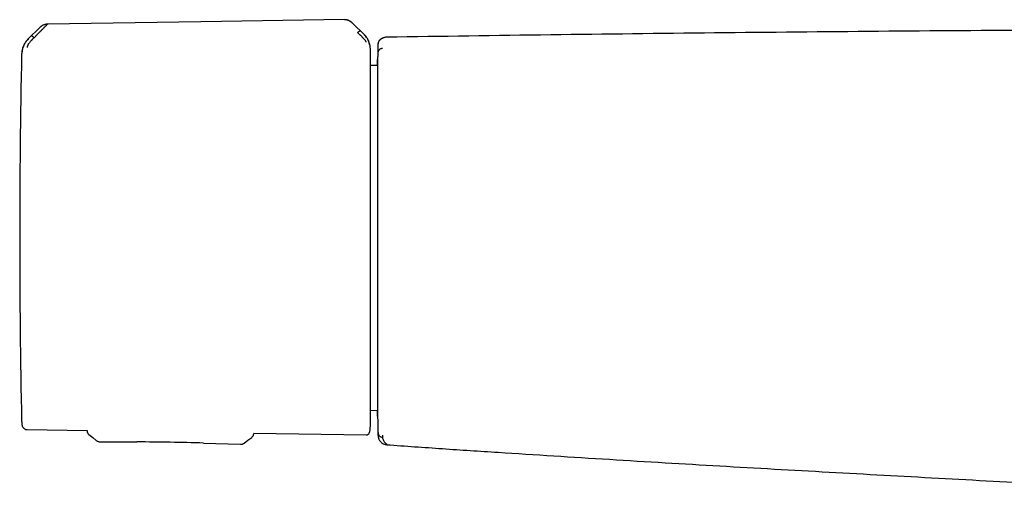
# Model space of a CAD drawing. Header units: millimetres. Extents: x 8 to 849, y 12 to 2010.
# Tile 46 of 111: x 281 to 395, y 1057 to 1112. Entities that reach past the tile are written whole.
import ezdxf

# ---------------------------------------------------------------- set-up
doc = ezdxf.new("R2010")
doc.units = ezdxf.units.MM

msp = doc.modelspace()

# ---------------------------------------------------------------- linework, layer by layer
at = {"color": 7, "linetype": 'Continuous', "lineweight": 30}
for p, q in [((319.63, 1111.64), (319.57, 1111.7)), ((283.59, 1111.21), (282.18, 1109.81)), ((283.61, 1111.23), (283.59, 1111.21)), ((283.59, 1111.21), (283.59, 1111.2)), ((283.59, 1111.21), (283.59, 1111.21)), ((284.43, 1111.56), (284.43, 1111.56)), ((320.94, 1110.35), (319.63, 1111.64)), ((282.19, 1109.81), (282.19, 1109.8)), ((282.88, 1110), (283.03, 1110.15)), ((322.54, 1109.28), (322.54, 1109.28)), ((322.55, 1109.23), (322.54, 1109.19)), ((322.5, 1106.8), (321.67, 1106.79)), ((322.49, 1106.81), (322.49, 1106.8)), ((321.67, 1066.98), (322.5, 1066.97)), ((282.08, 1064.75), (289, 1064.64)), ((289, 1064.64), (289, 1064.59)), ((289, 1064.59), (289.01, 1064.53)), ((289, 1064.59), (289, 1064.59)), ((308.21, 1064.35), (308.21, 1064.25)), ((308.21, 1064.34), (321.18, 1064.14)), ((322.55, 1064.37), (322.55, 1064.37)), ((290.06, 1063.5), (290.06, 1063.5)), ((290.5, 1063.34), (294.73, 1063.33)), ((290.5, 1063.34), (290.5, 1063.34)), ((302.44, 1063.2), (306.67, 1063.06)), ((306.67, 1063.06), (306.67, 1063.06)), ((308.01, 1063.87), (308.04, 1063.9)), ((323.56, 1063.02), (323.56, 1063.02))]:
    msp.add_line(p, q, dxfattribs=at)
at = {"color": 7, "linetype": 'Continuous', "lineweight": 30, "flags": 128}
for points in [[(318.69, 1112.08), (302.1, 1111.83), (284.43, 1111.56)], [(289.19, 1064.19), (289.64, 1063.84), (290.06, 1063.5)], [(322.55, 1064.37), (322.55, 1064.37), (322.55, 1064.37), (322.55, 1064.37), (322.55, 1064.37), (322.55, 1064.37), (322.55, 1064.37), (322.55, 1064.37), (322.55, 1064.37), (322.55, 1064.37), (322.55, 1064.37), (322.55, 1064.37), (322.55, 1064.37)], [(307.11, 1063.2), (307.55, 1063.52), (308.01, 1063.86)]]:
    msp.add_lwpolyline(points, dxfattribs=at)
at = {"color": 7, "linetype": 'Continuous', "lineweight": 30}
for centre, radius, start, end in [((1322.29, 1086.89), 1000, 178.72201, 178.82018), ((1281.22, 1086.89), 1000, 178.78316, 181.21684), ((1322.29, 1086.89), 1000, 181.17982, 181.2765), ((283.93, 1065.7), 2.48, 181.2169, 190.5381), ((294.22, 813.33), 250, 88.1172, 89.8829)]:
    msp.add_arc(centre, radius, start, end, dxfattribs=at)
for points, knots in [([(319.57, 1111.69), (319.54, 1111.72), (319.47, 1111.79), (319.34, 1111.88), (319.2, 1111.96), (319.06, 1112.02), (318.94, 1112.05), (318.82, 1112.07), (318.74, 1112.07), (318.69, 1112.07)], [0, 0, 0, 0, 0.124751, 0.308604, 0.486685, 0.617014, 0.745264, 0.872455, 1, 1, 1, 1]), ([(319.58, 1111.69), (319.56, 1111.71), (319.53, 1111.74), (319.49, 1111.77), (319.46, 1111.79), (319.44, 1111.81), (319.41, 1111.83), (319.38, 1111.85), (319.31, 1111.9), (319.21, 1111.95), (319.1, 1112.01), (318.97, 1112.05), (318.84, 1112.07), (318.74, 1112.08), (318.69, 1112.08)], [0, 0, 0, 0, 0.071977, 0.128604, 0.170152, 0.196915, 0.220274, 0.254643, 0.331159, 0.450191, 0.601559, 0.719858, 0.852255, 1, 1, 1, 1]), ([(284.43, 1111.55), (284.42, 1111.54), (284.41, 1111.52), (284.37, 1111.49), (284.32, 1111.44), (284.26, 1111.38), (284.17, 1111.3), (284.1, 1111.22), (284.04, 1111.17), (284.01, 1111.14), (283.98, 1111.11), (283.95, 1111.07), (283.92, 1111.04), (283.87, 1110.99), (283.79, 1110.91), (283.71, 1110.84), (283.66, 1110.78), (283.63, 1110.76), (283.61, 1110.73), (283.58, 1110.71), (283.55, 1110.68), (283.53, 1110.65), (283.5, 1110.62), (283.45, 1110.57), (283.37, 1110.5), (283.28, 1110.41), (283.21, 1110.33), (283.15, 1110.27), (283.1, 1110.22), (283.06, 1110.19), (283.04, 1110.17), (283.03, 1110.16), (283.03, 1110.15), (283.03, 1110.15), (283.03, 1110.15), (283.03, 1110.15)], [0, 0, 0, 0, 0.051375, 0.105669, 0.163108, 0.223835, 0.295839, 0.372095, 0.392776, 0.413747, 0.435005, 0.456551, 0.478382, 0.500498, 0.557933, 0.625126, 0.639453, 0.654143, 0.669194, 0.684603, 0.700368, 0.716483, 0.732947, 0.749756, 0.808713, 0.859441, 0.902122, 0.936928, 0.96401, 0.983494, 0.995471, 0.998664, 0.999564, 0.99984, 1, 1, 1, 1]), ([(283.69, 1111.29), (283.67, 1111.28), (283.64, 1111.25), (283.62, 1111.24), (283.61, 1111.23)], [0, 0, 0, 0, 0.5031186, 1, 1, 1, 1]), ([(284.43, 1111.56), (284.38, 1111.56), (284.28, 1111.55), (284.14, 1111.52), (284, 1111.48), (283.89, 1111.43), (283.79, 1111.37), (283.72, 1111.32), (283.69, 1111.29), (283.69, 1111.29)], [0, 0, 0, 0, 0.18205, 0.368073, 0.557542, 0.701827, 0.848056, 0.996537, 1, 1, 1, 1]), ([(319.63, 1111.64), (319.63, 1111.64), (319.63, 1111.64), (319.63, 1111.64), (319.63, 1111.64)], [0, 0, 0, 0, 0.948807, 1, 1, 1, 1]), ([(320.2, 1110.58), (320.22, 1110.6), (320.26, 1110.63), (320.31, 1110.68), (320.35, 1110.72), (320.39, 1110.75), (320.42, 1110.77), (320.44, 1110.79), (320.46, 1110.8), (320.47, 1110.8), (320.47, 1110.8)], [0, 0, 0, 0, 0.111644, 0.224241, 0.3426, 0.467942, 0.599125, 0.733665, 0.868411, 1, 1, 1, 1]), ([(321.18, 1109.49), (321.18, 1109.5), (321.18, 1109.51), (321.17, 1109.55), (321.15, 1109.59), (321.12, 1109.63), (321.09, 1109.68), (321.05, 1109.72), (321.01, 1109.77), (320.96, 1109.82), (320.92, 1109.86), (320.87, 1109.91), (320.82, 1109.97), (320.76, 1110.03), (320.7, 1110.09), (320.63, 1110.16), (320.57, 1110.22), (320.53, 1110.26), (320.5, 1110.28), (320.47, 1110.31), (320.44, 1110.34), (320.41, 1110.38), (320.37, 1110.41), (320.33, 1110.45), (320.29, 1110.49), (320.26, 1110.53), (320.23, 1110.55), (320.21, 1110.57), (320.2, 1110.58), (320.2, 1110.58), (320.2, 1110.58), (320.2, 1110.58), (320.2, 1110.58), (320.2, 1110.58), (320.2, 1110.58)], [0, 0, 0, 0, 0.069378, 0.134468, 0.194638, 0.249711, 0.286603, 0.328862, 0.37663, 0.419896, 0.461045, 0.499963, 0.543343, 0.590062, 0.64011, 0.693451, 0.750023, 0.766419, 0.784871, 0.80536, 0.827867, 0.852367, 0.878829, 0.907219, 0.937495, 0.964715, 0.984147, 0.995886, 0.998893, 0.999683, 0.9999, 0.999964, 0.999986, 1, 1, 1, 1]), ([(581.44, 1110.05), (574.56, 1110.15), (560.81, 1110.35), (540.18, 1110.59), (519.55, 1110.77), (498.91, 1110.91), (478.28, 1111), (457.65, 1111.04), (437.59, 1111.02), (418.11, 1110.97), (399.19, 1110.87), (380.28, 1110.73), (361.37, 1110.55), (342.46, 1110.33), (329.85, 1110.14), (323.55, 1110.05)], [0, 0, 0, 0, 0.080001, 0.160002, 0.240002, 0.320002, 0.400002, 0.480002, 0.560002, 0.633335, 0.706668, 0.780001, 0.853334, 0.926667, 1, 1, 1, 1]), ([(282.18, 1109.81), (282.12, 1109.75), (282.02, 1109.64), (281.87, 1109.45), (281.75, 1109.25), (281.64, 1109.03), (281.56, 1108.81), (281.5, 1108.57), (281.46, 1108.34), (281.45, 1108.18), (281.45, 1108.11)], [0, 0, 0, 0, 0.122985, 0.247681, 0.373545, 0.5, 0.626456, 0.752319, 0.877015, 1, 1, 1, 1]), ([(282.19, 1109.8), (282.19, 1109.79), (282.17, 1109.77), (282.12, 1109.73), (282.05, 1109.66), (281.96, 1109.56), (281.87, 1109.43), (281.78, 1109.29), (281.7, 1109.13), (281.63, 1108.97), (281.57, 1108.81), (281.53, 1108.67), (281.51, 1108.55), (281.5, 1108.48), (281.49, 1108.42), (281.49, 1108.39), (281.49, 1108.38)], [0, 0, 0, 0, 0.007539, 0.032602, 0.07418, 0.124929, 0.188679, 0.265565, 0.331914, 0.405634, 0.486045, 0.573984, 0.669568, 0.772326, 0.882537, 1, 1, 1, 1]), ([(282.88, 1110), (282.86, 1109.98), (282.82, 1109.94), (282.76, 1109.89), (282.71, 1109.84), (282.67, 1109.79), (282.63, 1109.75), (282.6, 1109.71), (282.57, 1109.68), (282.51, 1109.62), (282.44, 1109.53), (282.34, 1109.42), (282.27, 1109.32), (282.21, 1109.24), (282.18, 1109.18), (282.15, 1109.13), (282.14, 1109.09), (282.12, 1109.06), (282.11, 1109.02), (282.1, 1108.98), (282.09, 1108.93), (282.08, 1108.9), (282.08, 1108.89), (282.08, 1108.88)], [0, 0, 0, 0, 0.044035, 0.084611, 0.121629, 0.155008, 0.184683, 0.210605, 0.232737, 0.25105, 0.341134, 0.424233, 0.500469, 0.55907, 0.620039, 0.651468, 0.683569, 0.716367, 0.749872, 0.805208, 0.865749, 0.930959, 1, 1, 1, 1]), ([(282.61, 1110.22), (282.61, 1110.22), (282.62, 1110.22), (282.64, 1110.21), (282.66, 1110.19), (282.69, 1110.17), (282.73, 1110.14), (282.77, 1110.1), (282.82, 1110.05), (282.86, 1110.02), (282.88, 1110)], [0, 0, 0, 0, 0.13185, 0.266949, 0.401808, 0.533179, 0.658508, 0.776625, 0.888795, 1, 1, 1, 1]), ([(321.57, 1109.21), (321.56, 1109.22), (321.56, 1109.25), (321.55, 1109.3), (321.54, 1109.34), (321.54, 1109.36), (321.53, 1109.39), (321.52, 1109.43), (321.5, 1109.48), (321.48, 1109.54), (321.46, 1109.59), (321.44, 1109.64), (321.42, 1109.68), (321.4, 1109.74), (321.36, 1109.83), (321.28, 1109.97), (321.14, 1110.14), (321.01, 1110.27), (320.94, 1110.34)], [0, 0, 0, 0, 0.125554, 0.251039, 0.290001, 0.310057, 0.344618, 0.393554, 0.456767, 0.493798, 0.534579, 0.576341, 0.60187, 0.627562, 0.693703, 0.759502, 0.875658, 1, 1, 1, 1]), ([(321.29, 1109.95), (321.27, 1109.98), (321.21, 1110.07), (321.1, 1110.21), (321, 1110.31), (320.95, 1110.36)], [0, 0, 0, 0, 0.233925, 0.604793, 1, 1, 1, 1]), ([(321.67, 1108.66), (321.67, 1108.69), (321.66, 1108.74), (321.66, 1108.81), (321.66, 1108.87), (321.65, 1108.92), (321.65, 1108.96), (321.64, 1108.99), (321.64, 1109.02), (321.63, 1109.05), (321.63, 1109.09), (321.62, 1109.13), (321.6, 1109.2), (321.58, 1109.29), (321.54, 1109.42), (321.48, 1109.58), (321.42, 1109.72), (321.37, 1109.8), (321.36, 1109.83)], [0, 0, 0, 0, 0.094994, 0.176379, 0.244151, 0.286084, 0.320448, 0.347415, 0.367419, 0.389589, 0.416733, 0.450449, 0.498666, 0.556108, 0.660786, 0.786719, 0.93366, 1, 1, 1, 1]), ([(323.19, 1109.98), (323.19, 1109.98), (323.17, 1109.97), (323.14, 1109.96), (323.12, 1109.95), (323.1, 1109.94), (323.07, 1109.93), (323.05, 1109.92), (323.04, 1109.91), (323.02, 1109.91), (323, 1109.9), (322.99, 1109.89), (322.97, 1109.88), (322.96, 1109.87), (322.94, 1109.87), (322.93, 1109.86), (322.92, 1109.85), (322.9, 1109.84), (322.89, 1109.83), (322.87, 1109.82), (322.86, 1109.81), (322.84, 1109.8), (322.83, 1109.79), (322.81, 1109.78), (322.8, 1109.77), (322.78, 1109.75), (322.77, 1109.74), (322.75, 1109.73), (322.74, 1109.72), (322.74, 1109.71), (322.73, 1109.71), (322.72, 1109.7), (322.72, 1109.69), (322.71, 1109.68), (322.7, 1109.67), (322.68, 1109.65), (322.67, 1109.64), (322.65, 1109.61), (322.64, 1109.59), (322.62, 1109.56), (322.6, 1109.53), (322.59, 1109.49), (322.57, 1109.45), (322.56, 1109.42), (322.55, 1109.37), (322.55, 1109.33), (322.54, 1109.3), (322.54, 1109.29)], [0, 0, 0, 0, 0.03002, 0.065969, 0.100483, 0.133564, 0.165211, 0.195424, 0.222597, 0.248495, 0.273119, 0.296467, 0.318541, 0.341672, 0.363619, 0.385532, 0.407479, 0.42946, 0.451476, 0.473526, 0.49561, 0.520748, 0.54593, 0.57101, 0.595058, 0.617908, 0.639562, 0.660019, 0.679279, 0.68752, 0.69552, 0.703319, 0.712145, 0.72258, 0.734395, 0.747764, 0.762684, 0.779156, 0.797522, 0.817495, 0.839077, 0.862264, 0.887058, 0.912973, 0.940435, 0.969444, 1, 1, 1, 1]), ([(323.55, 1110.05), (323.5, 1110.05), (323.41, 1110.05), (323.29, 1110.02), (323.22, 1109.99), (323.19, 1109.98)], [0, 0, 0, 0, 0.370639, 0.734876, 1, 1, 1, 1]), ([(321.67, 1108.65), (321.67, 1108.65), (321.67, 1108.66), (321.67, 1108.66), (321.67, 1108.66)], [0, 0, 0, 0, 0.501965, 1, 1, 1, 1]), ([(321.67, 1087.05), (321.67, 1087.29), (321.67, 1087.76), (321.67, 1088.48), (321.67, 1089.2), (321.67, 1089.92), (321.67, 1090.65), (321.67, 1091.37), (321.67, 1092.08), (321.67, 1092.78), (321.67, 1093.47), (321.67, 1094.16), (321.67, 1094.87), (321.67, 1095.58), (321.67, 1096.3), (321.67, 1097.02), (321.67, 1097.72), (321.67, 1098.41), (321.67, 1099.08), (321.67, 1099.72), (321.67, 1100.33), (321.67, 1100.93), (321.67, 1101.51), (321.67, 1102.08), (321.67, 1102.65), (321.67, 1103.2), (321.67, 1103.73), (321.67, 1104.24), (321.67, 1104.72), (321.67, 1105.17), (321.67, 1105.58), (321.67, 1105.96), (321.67, 1106.31), (321.67, 1106.64), (321.67, 1106.95), (321.67, 1107.24), (321.67, 1107.5), (321.67, 1107.74), (321.67, 1107.95), (321.67, 1108.13), (321.67, 1108.28), (321.67, 1108.4), (321.67, 1108.5), (321.67, 1108.57), (321.67, 1108.62), (321.67, 1108.64), (321.67, 1108.65)], [0, 0, 0, 0, 0.021321, 0.042639, 0.064194, 0.08621, 0.108235, 0.130678, 0.152041, 0.173418, 0.195241, 0.217141, 0.239058, 0.262769, 0.286478, 0.310328, 0.334414, 0.358509, 0.382785, 0.405748, 0.428726, 0.45182, 0.474925, 0.498049, 0.522586, 0.547119, 0.57164, 0.596075, 0.620517, 0.644826, 0.667656, 0.690502, 0.713078, 0.735594, 0.758129, 0.781575, 0.805019, 0.828309, 0.851218, 0.874135, 0.896664, 0.917687, 0.938723, 0.959219, 0.979603, 1, 1, 1, 1]), ([(322.55, 1109.32), (322.55, 1109.32), (322.55, 1109.32), (322.55, 1109.31), (322.55, 1109.28), (322.54, 1109.25), (322.54, 1109.23)], [0, 0, 0, 0, 0.24994, 0.499914, 0.749922, 1, 1, 1, 1]), ([(322.54, 1109.19), (322.54, 1109.18), (322.54, 1109.17), (322.54, 1109.14), (322.54, 1109.11), (322.54, 1109.07), (322.54, 1109.03), (322.54, 1108.98), (322.54, 1108.92), (322.54, 1108.87), (322.54, 1108.81), (322.54, 1108.75), (322.54, 1108.68), (322.54, 1108.61), (322.54, 1108.53), (322.54, 1108.43), (322.54, 1108.36), (322.54, 1108.31), (322.54, 1108.28), (322.54, 1108.27), (322.54, 1108.27), (322.54, 1108.27), (322.54, 1108.26), (322.54, 1108.26), (322.54, 1108.26), (322.54, 1108.26), (322.54, 1108.26), (322.54, 1108.26), (322.54, 1108.26), (322.54, 1108.26)], [0, 0, 0, 0, 0.074863, 0.147015, 0.216464, 0.287357, 0.360214, 0.431083, 0.499983, 0.557517, 0.614097, 0.669739, 0.724454, 0.779908, 0.841516, 0.902902, 0.957148, 0.981053, 0.991573, 0.996212, 0.998271, 0.99914, 0.999535, 0.999907, 0.999936, 0.99996, 0.99998, 0.99999, 1, 1, 1, 1]), ([(323.05, 1108.75), (323.02, 1108.75), (322.96, 1108.74), (322.86, 1108.72), (322.77, 1108.67), (322.69, 1108.61), (322.63, 1108.53), (322.58, 1108.45), (322.55, 1108.36), (322.54, 1108.29), (322.54, 1108.26)], [0, 0, 0, 0, 0.117756, 0.241746, 0.369545, 0.499904, 0.630385, 0.758466, 0.882529, 1, 1, 1, 1]), ([(322.49, 1106.82), (322.49, 1106.85), (322.49, 1106.95), (322.5, 1107.08), (322.5, 1107.23), (322.5, 1107.34), (322.5, 1107.42), (322.5, 1107.47), (322.5, 1107.47), (322.5, 1107.48)], [0, 0, 0, 0, 0.062369, 0.218301, 0.374091, 0.529978, 0.686823, 0.843415, 1, 1, 1, 1]), ([(322.5, 1107.48), (322.5, 1107.47), (322.5, 1107.47), (322.5, 1107.43), (322.5, 1107.36), (322.5, 1107.29), (322.5, 1107.24), (322.5, 1107.2), (322.5, 1107.18), (322.5, 1107.15), (322.5, 1107.13), (322.5, 1107.11), (322.5, 1107.03), (322.5, 1106.9), (322.5, 1106.68), (322.5, 1106.46), (322.5, 1106.24), (322.5, 1106.09), (322.5, 1105.99), (322.5, 1105.95), (322.5, 1105.91), (322.5, 1105.86), (322.5, 1105.82), (322.5, 1105.78), (322.5, 1105.73), (322.5, 1105.6), (322.5, 1105.38), (322.5, 1105.05), (322.5, 1104.76), (322.5, 1104.52), (322.5, 1104.34), (322.5, 1104.15), (322.5, 1103.95), (322.5, 1103.67), (322.5, 1103.31), (322.5, 1102.88), (322.5, 1102.42), (322.5, 1101.94), (322.5, 1101.44), (322.5, 1100.91), (322.5, 1100.35), (322.5, 1099.77), (322.5, 1099.17), (322.5, 1098.55), (322.5, 1097.88), (322.5, 1097.16), (322.5, 1096.38), (322.5, 1095.58), (322.5, 1094.81), (322.5, 1094.06), (322.5, 1093.35), (322.5, 1092.63), (322.5, 1091.9), (322.5, 1091.17), (322.5, 1090.45), (322.5, 1089.77), (322.5, 1089.11), (322.5, 1088.58), (322.5, 1088.19), (322.5, 1087.93), (322.5, 1087.67), (322.5, 1087.42), (322.5, 1087.16), (322.5, 1086.76), (322.5, 1086.22), (322.5, 1085.53), (322.5, 1084.85), (322.5, 1084.26), (322.5, 1083.75), (322.5, 1083.32), (322.5, 1082.9), (322.5, 1082.51), (322.5, 1082.05), (322.5, 1081.54), (322.5, 1080.95), (322.5, 1080.49), (322.5, 1080.15), (322.5, 1079.92), (322.5, 1079.7), (322.5, 1079.48), (322.5, 1079.25), (322.5, 1078.87), (322.5, 1078.34), (322.5, 1077.65), (322.5, 1076.98), (322.5, 1076.33), (322.5, 1075.68), (322.5, 1075.02), (322.5, 1074.34), (322.5, 1073.64), (322.5, 1072.98), (322.5, 1072.36), (322.5, 1071.81), (322.5, 1071.3), (322.5, 1070.82), (322.5, 1070.36), (322.5, 1069.92), (322.5, 1069.48), (322.5, 1069.04), (322.5, 1068.62), (322.5, 1068.23), (322.5, 1067.89), (322.5, 1067.59), (322.5, 1067.34), (322.5, 1067.12), (322.5, 1066.92), (322.5, 1066.75), (322.5, 1066.61), (322.5, 1066.49), (322.5, 1066.4), (322.5, 1066.34), (322.5, 1066.3), (322.5, 1066.3), (322.5, 1066.3)], [0, 0, 0, 0, 0.011658, 0.023304, 0.034954, 0.042652, 0.050364, 0.052386, 0.05441, 0.056435, 0.058462, 0.06049, 0.06252, 0.075839, 0.089117, 0.102378, 0.111133, 0.119896, 0.12162, 0.123343, 0.125068, 0.126793, 0.128519, 0.130246, 0.131974, 0.133703, 0.144952, 0.156196, 0.167449, 0.172762, 0.178082, 0.18341, 0.188918, 0.195049, 0.20603, 0.217062, 0.228104, 0.239098, 0.250056, 0.261613, 0.27319, 0.284803, 0.296468, 0.308203, 0.3199, 0.333613, 0.347336, 0.361091, 0.374904, 0.386622, 0.398298, 0.409948, 0.421587, 0.433229, 0.444956, 0.455262, 0.465519, 0.475737, 0.479743, 0.483746, 0.487745, 0.491743, 0.495739, 0.499734, 0.510307, 0.520866, 0.531423, 0.541991, 0.548644, 0.555309, 0.561989, 0.568465, 0.574148, 0.583591, 0.593007, 0.602404, 0.606092, 0.609779, 0.613465, 0.617151, 0.620837, 0.624525, 0.636243, 0.647941, 0.659636, 0.671343, 0.683078, 0.694793, 0.708536, 0.722263, 0.735998, 0.749767, 0.761458, 0.773138, 0.784823, 0.796528, 0.808271, 0.819967, 0.833676, 0.847376, 0.861093, 0.874853, 0.88653, 0.898175, 0.909805, 0.921434, 0.933079, 0.944812, 0.955879, 0.966918, 0.977942, 0.988965, 1, 1, 1, 1]), ([(321.67, 1065.11), (321.67, 1065.12), (321.67, 1065.12), (321.67, 1065.17), (321.67, 1065.24), (321.67, 1065.33), (321.67, 1065.45), (321.67, 1065.59), (321.67, 1065.74), (321.67, 1065.9), (321.67, 1066.07), (321.67, 1066.26), (321.67, 1066.47), (321.67, 1066.71), (321.67, 1066.98), (321.67, 1067.29), (321.67, 1067.62), (321.67, 1067.97), (321.67, 1068.35), (321.67, 1068.78), (321.67, 1069.26), (321.67, 1069.8), (321.67, 1070.37), (321.67, 1070.97), (321.67, 1071.57), (321.67, 1072.15), (321.67, 1072.71), (321.67, 1073.29), (321.67, 1073.88), (321.67, 1074.49), (321.67, 1075.11), (321.67, 1075.74), (321.67, 1076.38), (321.67, 1077.03), (321.67, 1077.68), (321.67, 1078.35), (321.67, 1079.05), (321.67, 1079.77), (321.67, 1080.53), (321.67, 1081.29), (321.67, 1082.05), (321.67, 1082.81), (321.67, 1083.55), (321.67, 1084.27), (321.67, 1084.97), (321.67, 1085.67), (321.67, 1086.36), (321.67, 1086.82), (321.67, 1087.05)], [0, 0, 0, 0, 0.02138, 0.04276, 0.064386, 0.086483, 0.108589, 0.131122, 0.149, 0.166884, 0.184965, 0.203298, 0.221632, 0.239981, 0.261251, 0.282515, 0.303798, 0.325403, 0.347003, 0.368622, 0.394823, 0.421022, 0.447309, 0.473643, 0.499999, 0.521952, 0.543898, 0.565865, 0.5877, 0.60953, 0.63138, 0.652985, 0.674585, 0.696204, 0.717473, 0.738738, 0.76002, 0.783357, 0.806691, 0.829856, 0.85261, 0.875372, 0.897718, 0.918552, 0.9394, 0.959674, 0.979831, 1, 1, 1, 1]), ([(322.5, 1066.31), (322.5, 1066.31), (322.5, 1066.32), (322.5, 1066.34), (322.5, 1066.37), (322.5, 1066.42), (322.5, 1066.47), (322.5, 1066.55), (322.5, 1066.67), (322.49, 1066.79), (322.49, 1066.87), (322.49, 1066.91), (322.49, 1066.94), (322.49, 1066.96), (322.49, 1066.97)], [0, 0, 0, 0, 0.027059, 0.127806, 0.228737, 0.329904, 0.431356, 0.538553, 0.706352, 0.874166, 0.911866, 0.94958, 0.987311, 1, 1, 1, 1]), ([(281.49, 1065.25), (281.5, 1065.22), (281.51, 1065.14), (281.57, 1065.04), (281.64, 1064.94), (281.73, 1064.86), (281.84, 1064.8), (281.96, 1064.76), (282.04, 1064.75), (282.08, 1064.75)], [0, 0, 0, 0, 0.132794, 0.272267, 0.416217, 0.561935, 0.713285, 0.860189, 1, 1, 1, 1]), ([(289.01, 1064.53), (289.01, 1064.51), (289.02, 1064.46), (289.04, 1064.39), (289.07, 1064.35), (289.07, 1064.34)], [0, 0, 0, 0, 0.2564679, 0.8024495, 1, 1, 1, 1]), ([(289.07, 1064.34), (289.09, 1064.31), (289.12, 1064.26), (289.17, 1064.22), (289.19, 1064.19)], [0, 0, 0, 0, 0.451973, 1, 1, 1, 1]), ([(308.01, 1063.87), (308.04, 1063.89), (308.09, 1063.94), (308.16, 1064.04), (308.2, 1064.14), (308.2, 1064.22), (308.21, 1064.25)], [0, 0, 0, 0, 0.246772, 0.5, 0.753228, 1, 1, 1, 1]), ([(321.18, 1064.14), (321.21, 1064.15), (321.27, 1064.15), (321.37, 1064.18), (321.45, 1064.24), (321.53, 1064.33), (321.55, 1064.4), (321.57, 1064.43)], [0, 0, 0, 0, 0.180173, 0.369594, 0.562929, 0.787408, 1, 1, 1, 1]), ([(321.57, 1064.43), (321.58, 1064.49), (321.62, 1064.61), (321.65, 1064.79), (321.66, 1064.96), (321.66, 1065.06), (321.67, 1065.11)], [0, 0, 0, 0, 0.2648338, 0.5157508, 0.758652, 1, 1, 1, 1]), ([(322.54, 1064.61), (322.54, 1064.6), (322.54, 1064.57), (322.54, 1064.54), (322.54, 1064.52), (322.54, 1064.5), (322.54, 1064.49), (322.54, 1064.47), (322.54, 1064.46), (322.54, 1064.45), (322.54, 1064.43), (322.55, 1064.42), (322.55, 1064.4), (322.55, 1064.39), (322.55, 1064.38)], [0, 0, 0, 0, 0.09837, 0.199994, 0.304876, 0.355452, 0.406753, 0.45878, 0.509297, 0.552858, 0.654828, 0.76334, 0.878397, 1, 1, 1, 1]), ([(322.55, 1064.38), (322.56, 1064.32), (322.57, 1064.19), (322.69, 1064.01), (322.86, 1063.89), (322.99, 1063.87), (323.06, 1063.86)], [0, 0, 0, 0, 0.241558, 0.498871, 0.757179, 1, 1, 1, 1]), ([(322.55, 1064.07), (322.55, 1064.07), (322.55, 1064.06), (322.55, 1064.08), (322.55, 1064.09), (322.55, 1064.09), (322.55, 1064.1), (322.55, 1064.11), (322.55, 1064.12), (322.55, 1064.13), (322.55, 1064.15), (322.55, 1064.18), (322.55, 1064.2), (322.55, 1064.23), (322.55, 1064.27), (322.55, 1064.3), (322.55, 1064.33), (322.55, 1064.34), (322.55, 1064.35), (322.55, 1064.35), (322.55, 1064.35), (322.55, 1064.35), (322.55, 1064.36), (322.55, 1064.36), (322.55, 1064.37), (322.55, 1064.37), (322.55, 1064.37), (322.55, 1064.38), (322.55, 1064.38), (322.55, 1064.38), (322.55, 1064.38), (322.55, 1064.38), (322.55, 1064.38), (322.55, 1064.38), (322.55, 1064.38), (322.55, 1064.38), (322.55, 1064.38)], [0, 0, 0, 0, 0.141506, 0.281828, 0.318383, 0.354858, 0.391251, 0.427563, 0.463795, 0.499945, 0.562778, 0.625393, 0.68779, 0.749968, 0.812578, 0.874988, 0.937498, 0.941403, 0.945309, 0.949215, 0.953122, 0.95703, 0.960939, 0.967004, 0.973868, 0.979931, 0.985196, 0.989661, 0.993328, 0.996195, 0.998262, 0.999531, 0.999865, 0.999958, 0.999985, 1, 1, 1, 1]), ([(322.55, 1064.37), (322.55, 1064.37), (322.55, 1064.37), (322.55, 1064.36), (322.55, 1064.36), (322.55, 1064.36), (322.55, 1064.36), (322.55, 1064.35), (322.55, 1064.35), (322.55, 1064.34), (322.55, 1064.34), (322.55, 1064.33), (322.55, 1064.33), (322.55, 1064.32), (322.55, 1064.32), (322.55, 1064.31), (322.55, 1064.31), (322.55, 1064.31), (322.55, 1064.3), (322.55, 1064.29), (322.55, 1064.28), (322.55, 1064.28), (322.55, 1064.27), (322.55, 1064.24), (322.55, 1064.18), (322.55, 1064.11), (322.55, 1064.06), (322.55, 1064.04), (322.56, 1064.03), (322.56, 1064.02), (322.56, 1064.02), (322.56, 1064.02), (322.56, 1064.02), (322.56, 1064.02), (322.56, 1064.01), (322.56, 1064.01), (322.56, 1064.01), (322.56, 1064), (322.56, 1063.99), (322.56, 1063.98), (322.56, 1063.97), (322.56, 1063.96), (322.56, 1063.96)], [0, 0, 0, 0, 0.003517, 0.007479, 0.011633, 0.01598, 0.02052, 0.025253, 0.032067, 0.038547, 0.044264, 0.049219, 0.053489, 0.057248, 0.061496, 0.066324, 0.071731, 0.0777, 0.083757, 0.09833, 0.112097, 0.125555, 0.139013, 0.152472, 0.272646, 0.487255, 0.62489, 0.762512, 0.883614, 0.894271, 0.904922, 0.915217, 0.924946, 0.934177, 0.939475, 0.945842, 0.953278, 0.961785, 0.971361, 0.982008, 0.993724, 1, 1, 1, 1]), ([(323.05, 1064.1), (323.05, 1064.07), (323.05, 1064.01), (323.05, 1063.95), (323.05, 1063.9), (323.06, 1063.87), (323.06, 1063.86)], [0, 0, 0, 0, 0.250462, 0.500699, 0.750592, 1, 1, 1, 1]), ([(290.06, 1063.5), (290.09, 1063.47), (290.16, 1063.43), (290.27, 1063.38), (290.38, 1063.35), (290.46, 1063.34), (290.5, 1063.34)], [0, 0, 0, 0, 0.241258, 0.489435, 0.74427, 1, 1, 1, 1]), ([(306.67, 1063.06), (306.71, 1063.06), (306.79, 1063.06), (306.91, 1063.09), (307.02, 1063.13), (307.08, 1063.18), (307.12, 1063.2)], [0, 0, 0, 0, 0.259442, 0.513212, 0.759452, 1, 1, 1, 1]), ([(322.56, 1063.96), (322.56, 1063.95), (322.57, 1063.9), (322.59, 1063.81), (322.63, 1063.68), (322.69, 1063.56), (322.77, 1063.44), (322.86, 1063.33), (322.96, 1063.24), (323.08, 1063.16), (323.21, 1063.09), (323.31, 1063.06), (323.37, 1063.04)], [0, 0, 0, 0, 0.017393, 0.118492, 0.222254, 0.327939, 0.434721, 0.541716, 0.648034, 0.752815, 0.855275, 1, 1, 1, 1]), ([(323.06, 1063.86), (323.07, 1063.8), (323.1, 1063.68), (323.17, 1063.51), (323.27, 1063.35), (323.4, 1063.18), (323.5, 1063.07), (323.56, 1063.01)], [0, 0, 0, 0, 0.200057, 0.400077, 0.60008, 0.800058, 1, 1, 1, 1]), ([(323.4, 1063.03), (323.41, 1063.03), (323.46, 1063.02), (323.51, 1063.01), (323.56, 1063.01)], [0, 0, 0, 0, 0.080206, 1, 1, 1, 1]), ([(323.56, 1063.01), (325.7, 1062.86), (329.98, 1062.55), (336.39, 1062.13), (342.81, 1061.72), (349.23, 1061.32), (357.72, 1060.81), (368.26, 1060.2), (380.88, 1059.5), (393.49, 1058.81), (402.84, 1058.3), (408.94, 1057.98), (411.77, 1057.82), (414.6, 1057.67), (417.43, 1057.52), (420.27, 1057.38), (423.1, 1057.25), (425, 1057.2), (425.94, 1057.17)], [0, 0, 0, 0, 0.0627303, 0.125451, 0.1881663, 0.2508798, 0.3135932, 0.4367784, 0.5599588, 0.6831342, 0.8063081, 0.8339591, 0.86161, 0.889262, 0.9169226, 0.944596, 0.9722864, 1, 1, 1, 1])]:
    msp.add_open_spline(points, degree=3, knots=knots, dxfattribs=at)

doc.saveas('drawing.dxf')
